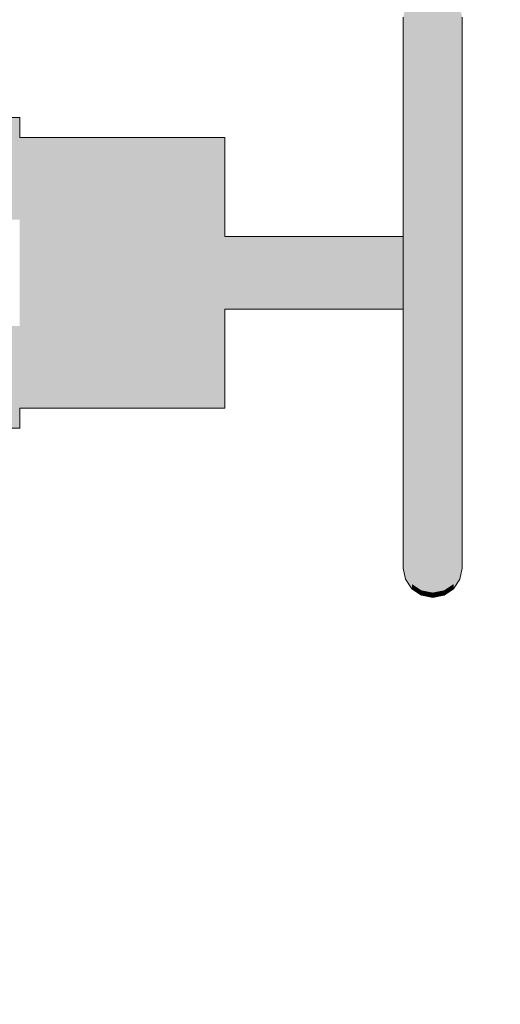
# Model space of a CAD drawing. Header units: metres. Extents: x -52 to 321, y -8 to 26.
# Tile 233 of 256: x 294.5982 to 294.6796, y 0.6231 to 0.7899. Entities that reach past the tile are written whole.
import ezdxf

# ---------------------------------------------------------------- set-up
doc = ezdxf.new("R2010")
doc.units = ezdxf.units.M
doc.header["$MEASUREMENT"] = 0
doc.layers.add('60 Ausstattung außen', color=7, linetype='Continuous')
doc.layers.add('94 Genehmigungsplanung Bemaßung', color=7, linetype='Continuous')
doc.styles.add('ERSTELLTER_STIL_2', font='arial.ttf')
doc.dimstyles.new('ERSTELLTER_STIL__3', dxfattribs={"dimtxt": 0.25, "dimasz": 0.19, "dimexe": 0.18, "dimexo": 0.1, "dimgap": 0, "dimtad": 1, "dimzin": 0, "dimdsep": 46, "dimtxsty": 'ERSTELLTER_STIL_2', "dimblk": 'ARROWHEAD_6', "dimblk1": 'ARROWHEAD_6', "dimblk2": 'ARROWHEAD_6', "dimcen": 0.09, "dimclrd": 7, "dimclre": 7, "dimclrt": 7, "dimazin": 0, "dimtfac": 1, "dimtdec": 4, "dimtmove": 0, "dimatfit": 3, "dimfxl": 1, "dimtolj": 1, "dimtzin": 0, "dimarcsym": 0})

# ---------------------------------------------------------------- blocks, each defined once
blk = doc.blocks.new('*D56', base_point=(33626.11544, -0.00275))
at = {"layer": '94 Genehmigungsplanung Bemaßung', "color": 7, "linetype": 'Continuous', "lineweight": 13}
for p, q in [((294.50456, 2.8619), (294.50456, 3.0119)), ((294.60456, 2.7619), (294.40456, 2.9619)), ((294.69206, 2.8619), (294.31706, 2.8619)), ((294.50456, -0.0381), (294.50456, 2.8619)), ((294.40456, 0.0619), (294.60456, -0.1381)), ((294.69206, -0.0381), (294.31706, -0.0381)), ((294.50456, -0.1881), (294.50456, -0.0381))]:
    blk.add_line(p, q, dxfattribs=at)
at = {"layer": '94 Genehmigungsplanung Bemaßung', "color": 7, "lineweight": 13, "insert": (294.45456, 1.07825), "char_height": 0.25, "attachment_point": 7, "rotation": 90, "style": 'ERSTELLTER_STIL_2'}
blk.add_mtext('\\A1;{\\pql;\\fArial|b0|i0|c0|p0;\\W1.000000;2,90}', dxfattribs=at)
blk = doc.blocks.new('ARROWHEAD_6')
at = {"color": 0, "linetype": 'Continuous', "lineweight": 0}
for p, q in [((-0.5, -0.5), (0.5, 0.5)), ((0, 0), (-1, 0))]:
    blk.add_line(p, q, dxfattribs=at)
blk = doc.blocks.new('*D57', base_point=(33626.11544, -0.00275))
at = {"layer": '94 Genehmigungsplanung Bemaßung', "color": 7, "linetype": 'Continuous', "lineweight": 13}
for p, q in [((296.51311, 3.08525), (296.51311, 3.23525)), ((296.61311, 2.98525), (296.41311, 3.18525)), ((296.70061, 3.08525), (296.32561, 3.08525)), ((296.51311, -0.0381), (296.51311, 3.08525)), ((296.41311, 0.0619), (296.61311, -0.1381)), ((296.70061, -0.0381), (296.32561, -0.0381)), ((296.51311, -0.1881), (296.51311, -0.0381))]:
    blk.add_line(p, q, dxfattribs=at)
at = {"layer": '94 Genehmigungsplanung Bemaßung', "color": 7, "lineweight": 13, "insert": (296.52304, 1.127), "char_height": 0.25, "attachment_point": 7, "rotation": 90, "style": 'ERSTELLTER_STIL_2'}
blk.add_mtext('\\A1;{\\pql;\\fArial|b0|i0|c0|p0;\\W1.000000;3,12\\fArial|b0|i0|c0|p0;\\W1.000000;\\A1{\\H.66x;\\S5^  ;}}', dxfattribs=at)

msp = doc.modelspace()

# ---------------------------------------------------------------- hatches: boundary and pattern name
at = {"layer": '60 Ausstattung außen', "linetype": 'Continuous', "lineweight": 0, "true_color": 0x000000}
for points in [[(294.66465, 0.79336), (294.66465, 0.78801), (294.66628, 0.78884), (294.66628, 0.7943)], [(294.66628, 0.78884), (294.66819, 0.78913), (294.66819, 0.79463), (294.66628, 0.7943)], [(294.66819, 0.78913), (294.6701, 0.78884), (294.6701, 0.7943), (294.66819, 0.79463)], [(294.6701, 0.78884), (294.67172, 0.78801), (294.67173, 0.79336), (294.6701, 0.7943)], [(294.66465, 0.79336), (294.66357, 0.79196), (294.66357, 0.78677), (294.66465, 0.78801)], [(294.67173, 0.79336), (294.67172, 0.78801), (294.67281, 0.78677), (294.67281, 0.79196)], [(294.66319, 0.7903), (294.66319, 0.7853), (294.66357, 0.78677), (294.66357, 0.79196)], [(294.67319, 0.7903), (294.67281, 0.79196), (294.67281, 0.78677), (294.67319, 0.7853)], [(294.66819, 0.78913), (294.66628, 0.78884), (294.66627, 0.78211), (294.66819, 0.78235)], [(294.6701, 0.78884), (294.66819, 0.78913), (294.66819, 0.78235), (294.6701, 0.78211)], [(294.67319, 0.78528), (294.6732, 0.7853), (294.67319, 0.7903), (294.67319, 0.79028), (294.67319, 0.7853)], [(294.66465, 0.78801), (294.66357, 0.78677), (294.66357, 0.78037), (294.66465, 0.78141)], [(294.66628, 0.78884), (294.66465, 0.78801), (294.66465, 0.78141), (294.66627, 0.78211)], [(294.67172, 0.78801), (294.6701, 0.78884), (294.6701, 0.78211), (294.67172, 0.78141)], [(294.67281, 0.78677), (294.67172, 0.78801), (294.67172, 0.78141), (294.67281, 0.78037)], [(294.66357, 0.78677), (294.66319, 0.7853), (294.66319, 0.77914), (294.66357, 0.78037)], [(294.67319, 0.7853), (294.67281, 0.78677), (294.67281, 0.78037), (294.67319, 0.77914)], [(294.67319, 0.77912), (294.6732, 0.77914), (294.6732, 0.7853), (294.67319, 0.78528), (294.67319, 0.77914)], [(294.66627, 0.78211), (294.66627, 0.77431), (294.66819, 0.7745), (294.66819, 0.78235)], [(294.6701, 0.78211), (294.66819, 0.78235), (294.66819, 0.7745), (294.6701, 0.77431)], [(294.66357, 0.78037), (294.66357, 0.77296), (294.66465, 0.77377), (294.66465, 0.78141)], [(294.66465, 0.78141), (294.66465, 0.77377), (294.66627, 0.77431), (294.66627, 0.78211)], [(294.6701, 0.77431), (294.67172, 0.77377), (294.67172, 0.78141), (294.6701, 0.78211)], [(294.67172, 0.78141), (294.67172, 0.77377), (294.67281, 0.77296), (294.67281, 0.78037)], [(294.66357, 0.78037), (294.66319, 0.77914), (294.66319, 0.772), (294.66357, 0.77296)], [(294.67319, 0.77914), (294.67281, 0.78037), (294.67281, 0.77296), (294.67319, 0.772)], [(294.67319, 0.77198), (294.6732, 0.772), (294.6732, 0.77914), (294.67319, 0.77912), (294.67319, 0.772)], [(294.66465, 0.77377), (294.66465, 0.76531), (294.66627, 0.76568), (294.66627, 0.77431)], [(294.66819, 0.7745), (294.66627, 0.77431), (294.66627, 0.76568), (294.66819, 0.76581)], [(294.66819, 0.7745), (294.66819, 0.76581), (294.6701, 0.76568), (294.6701, 0.77431)], [(294.67172, 0.77377), (294.6701, 0.77431), (294.6701, 0.76568), (294.67172, 0.76531)], [(294.58913, 0.77293), (294.59817, 0.77293), (294.59817, 0.77333), (294.58913, 0.77333)], [(294.59817, 0.77293), (294.58913, 0.77293), (294.58913, 0.77174), (294.59817, 0.77174)], [(294.59817, 0.77174), (294.59817, 0.76994), (294.59817, 0.77174), (294.59817, 0.77293)], [(294.66319, 0.7641), (294.66357, 0.76476), (294.66357, 0.77296), (294.66319, 0.772)], [(294.66357, 0.76476), (294.66465, 0.76531), (294.66465, 0.77377), (294.66357, 0.77296)], [(294.67172, 0.77377), (294.67172, 0.76531), (294.67281, 0.76476), (294.67281, 0.77296)], [(294.67281, 0.76476), (294.67319, 0.7641), (294.67319, 0.772), (294.67281, 0.77296)], [(294.58913, 0.77174), (294.58913, 0.7698), (294.59817, 0.7698), (294.59817, 0.77174)], [(294.67319, 0.76409), (294.6732, 0.7641), (294.6732, 0.772), (294.67319, 0.77198), (294.67319, 0.7641)], [(294.58913, 0.76717), (294.59817, 0.76717), (294.59817, 0.7698), (294.58913, 0.7698)], [(294.59817, 0.76994), (294.59817, 0.76959), (294.63292, 0.76959), (294.63292, 0.76994)], [(294.59817, 0.76856), (294.63292, 0.76856), (294.63292, 0.76959), (294.59817, 0.76959)], [(294.63292, 0.76175), (294.63292, 0.747), (294.63292, 0.72943), (294.63292, 0.72441), (294.63292, 0.72544), (294.63292, 0.74085), (294.63292, 0.74094), (294.63292, 0.75315), (294.63292, 0.76457), (294.63292, 0.76856), (294.63292, 0.76959)], [(294.59817, 0.76856), (294.59817, 0.76687), (294.63292, 0.76687), (294.63292, 0.76856)], [(294.59817, 0.76717), (294.58913, 0.76717), (294.58912, 0.76392), (294.59817, 0.76392)], [(294.59817, 0.76687), (294.59817, 0.76457), (294.63292, 0.76457), (294.63292, 0.76687)], [(294.66465, 0.76531), (294.66465, 0.7563), (294.66627, 0.75648), (294.66627, 0.76568)], [(294.66627, 0.75648), (294.66819, 0.75655), (294.66819, 0.76581), (294.66627, 0.76568)], [(294.6701, 0.76568), (294.66819, 0.76581), (294.66819, 0.75655), (294.6701, 0.75648)], [(294.67172, 0.7563), (294.67172, 0.76531), (294.6701, 0.76568), (294.6701, 0.75648)], [(294.59817, 0.76016), (294.59817, 0.76392), (294.58912, 0.76392), (294.58912, 0.76016)], [(294.59817, 0.76457), (294.59817, 0.76175), (294.63292, 0.76175), (294.63292, 0.76457)], [(294.66319, 0.7641), (294.66319, 0.75568), (294.66357, 0.75601), (294.66357, 0.76476)], [(294.66465, 0.76531), (294.66357, 0.76476), (294.66357, 0.75601), (294.66465, 0.7563)], [(294.67172, 0.76531), (294.67172, 0.7563), (294.67281, 0.75601), (294.67281, 0.76476)], [(294.67319, 0.7641), (294.67281, 0.76476), (294.67281, 0.75601), (294.67319, 0.75568)], [(294.67319, 0.75567), (294.6732, 0.75568), (294.6732, 0.7641), (294.67319, 0.76409)], [(294.59817, 0.76175), (294.59817, 0.75847), (294.63292, 0.75847), (294.63292, 0.76175)], [(294.58912, 0.756), (294.59817, 0.756), (294.59817, 0.76016), (294.58912, 0.76016)], [(294.59817, 0.75847), (294.59817, 0.75485), (294.63292, 0.75485), (294.63292, 0.75847)], [(294.66357, 0.75601), (294.66319, 0.75568), (294.66319, 0.747), (294.66357, 0.747)], [(294.66465, 0.7563), (294.66357, 0.75601), (294.66357, 0.747), (294.66465, 0.747)], [(294.66465, 0.7563), (294.66465, 0.747), (294.66627, 0.747), (294.66627, 0.75648)], [(294.66627, 0.75648), (294.66627, 0.747), (294.66819, 0.747), (294.66819, 0.75655)], [(294.66819, 0.747), (294.6701, 0.747), (294.6701, 0.75648), (294.66819, 0.75655)], [(294.6701, 0.75648), (294.6701, 0.747), (294.67172, 0.747), (294.67172, 0.7563)], [(294.67172, 0.7563), (294.67172, 0.747), (294.67281, 0.747), (294.67281, 0.75601)], [(294.67319, 0.747), (294.67319, 0.75568), (294.67281, 0.75601), (294.67281, 0.747)], [(294.6732, 0.747), (294.6732, 0.75568), (294.67319, 0.75567)], [(294.59817, 0.75485), (294.59817, 0.75098), (294.63292, 0.75098), (294.63292, 0.75485)], [(294.63292, 0.75305), (294.66319, 0.75305), (294.66319, 0.75315), (294.63292, 0.75315)], [(294.63292, 0.75305), (294.63292, 0.75278), (294.66319, 0.75278), (294.66319, 0.75305)], [(294.63292, 0.75278), (294.63292, 0.75232), (294.66319, 0.75232), (294.66319, 0.75278)], [(294.63292, 0.75232), (294.63292, 0.75171), (294.66319, 0.75171), (294.66319, 0.75232)], [(294.59817, 0.75098), (294.59817, 0.747), (294.63292, 0.747), (294.63292, 0.75098)], [(294.63292, 0.75095), (294.66319, 0.75095), (294.66319, 0.75171), (294.63292, 0.75171)], [(294.63292, 0.75007), (294.66319, 0.75007), (294.66319, 0.75095), (294.63292, 0.75095)], [(294.63292, 0.7491), (294.66319, 0.7491), (294.66319, 0.75007), (294.63292, 0.75007)], [(294.63292, 0.7491), (294.63292, 0.74807), (294.66319, 0.74807), (294.66319, 0.7491)], [(294.63292, 0.74807), (294.63292, 0.747), (294.66319, 0.747), (294.66319, 0.74807)], [(294.59817, 0.747), (294.59817, 0.74302), (294.63292, 0.74302), (294.63292, 0.747)], [(294.66319, 0.747), (294.63292, 0.747), (294.63292, 0.74593), (294.66319, 0.74593)], [(294.63292, 0.74593), (294.63292, 0.7449), (294.66319, 0.7449), (294.66319, 0.74593)], [(294.66319, 0.747), (294.66319, 0.73832), (294.66357, 0.73799), (294.66357, 0.747)], [(294.66357, 0.747), (294.66357, 0.73799), (294.66465, 0.7377), (294.66465, 0.747)], [(294.66465, 0.7377), (294.66627, 0.73752), (294.66627, 0.747), (294.66465, 0.747)], [(294.66627, 0.747), (294.66627, 0.73752), (294.66819, 0.73745), (294.66819, 0.747)], [(294.66819, 0.73745), (294.6701, 0.73752), (294.6701, 0.747), (294.66819, 0.747)], [(294.6701, 0.73752), (294.67172, 0.7377), (294.67172, 0.747), (294.6701, 0.747)], [(294.67172, 0.747), (294.67172, 0.7377), (294.67281, 0.73799), (294.67281, 0.747)], [(294.67281, 0.73799), (294.67319, 0.73832), (294.67319, 0.747), (294.67281, 0.747)], [(294.67319, 0.747), (294.67319, 0.73833), (294.6732, 0.73832)], [(294.63292, 0.7449), (294.63292, 0.74393), (294.66319, 0.74393), (294.66319, 0.7449)], [(294.63292, 0.74393), (294.63292, 0.74305), (294.66319, 0.74305), (294.66319, 0.74393)], [(294.59817, 0.74302), (294.59817, 0.73915), (294.63292, 0.73915), (294.63292, 0.74302)], [(294.63292, 0.74305), (294.63292, 0.74229), (294.66319, 0.74229), (294.66319, 0.74305)], [(294.63292, 0.74229), (294.63292, 0.74168), (294.66319, 0.74168), (294.66319, 0.74229)], [(294.63292, 0.74168), (294.63292, 0.74122), (294.66319, 0.74122), (294.66319, 0.74168)], [(294.63292, 0.74122), (294.63292, 0.74094), (294.66319, 0.74094), (294.66319, 0.74122)], [(294.63292, 0.74094), (294.63292, 0.74085), (294.66319, 0.74085), (294.66319, 0.74094)], [(294.59817, 0.73915), (294.59817, 0.73553), (294.63292, 0.73553), (294.63292, 0.73915)], [(294.59817, 0.738), (294.58912, 0.738), (294.58912, 0.73384), (294.59817, 0.73384)], [(294.66319, 0.73832), (294.66319, 0.7299), (294.66357, 0.72924), (294.66357, 0.73799)], [(294.66357, 0.72924), (294.66465, 0.72869), (294.66465, 0.7377), (294.66357, 0.73799)], [(294.66465, 0.72869), (294.66627, 0.72832), (294.66627, 0.73752), (294.66465, 0.7377)], [(294.66627, 0.72832), (294.66819, 0.72819), (294.66819, 0.73745), (294.66627, 0.73752)], [(294.66819, 0.72819), (294.6701, 0.72832), (294.6701, 0.73752), (294.66819, 0.73745)], [(294.6701, 0.72832), (294.67172, 0.72869), (294.67172, 0.7377), (294.6701, 0.73752)], [(294.67172, 0.7377), (294.67172, 0.72869), (294.67281, 0.72924), (294.67281, 0.73799)], [(294.67281, 0.72924), (294.67319, 0.7299), (294.67319, 0.73832), (294.67281, 0.73799)], [(294.67319, 0.73832), (294.67319, 0.72991), (294.6732, 0.7299), (294.6732, 0.73832)], [(294.63292, 0.73225), (294.63292, 0.73553), (294.59817, 0.73553), (294.59817, 0.73225)], [(294.58912, 0.73008), (294.59817, 0.73008), (294.59817, 0.73384), (294.58912, 0.73384)], [(294.59817, 0.73225), (294.59817, 0.72943), (294.63292, 0.72943), (294.63292, 0.73225)], [(294.58913, 0.72683), (294.59817, 0.72683), (294.59817, 0.73008), (294.58912, 0.73008)], [(294.59817, 0.72943), (294.59817, 0.72713), (294.63292, 0.72713), (294.63292, 0.72943)], [(294.66319, 0.722), (294.66357, 0.72104), (294.66357, 0.72924), (294.66319, 0.7299)], [(294.66357, 0.72924), (294.66357, 0.72104), (294.66465, 0.72023), (294.66465, 0.72869)], [(294.67172, 0.72869), (294.67172, 0.72023), (294.67281, 0.72104), (294.67281, 0.72924)], [(294.67281, 0.72104), (294.67319, 0.722), (294.67319, 0.7299), (294.67281, 0.72924)], [(294.67319, 0.72991), (294.67319, 0.7299), (294.67319, 0.72202), (294.6732, 0.722), (294.6732, 0.7299)], [(294.66465, 0.72869), (294.66465, 0.72023), (294.66627, 0.71969), (294.66627, 0.72832)], [(294.66627, 0.71969), (294.66819, 0.7195), (294.66819, 0.72819), (294.66627, 0.72832)], [(294.66819, 0.7195), (294.6701, 0.71969), (294.6701, 0.72832), (294.66819, 0.72819)], [(294.6701, 0.71969), (294.67172, 0.72023), (294.67172, 0.72869), (294.6701, 0.72832)], [(294.58913, 0.72683), (294.58913, 0.7248), (294.58961, 0.7242), (294.59817, 0.7242), (294.59817, 0.72683)], [(294.59817, 0.72713), (294.59817, 0.72544), (294.63292, 0.72544), (294.63292, 0.72713)], [(294.59817, 0.7242), (294.58961, 0.7242), (294.59015, 0.72353), (294.59084, 0.72226), (294.59817, 0.72226)], [(294.59817, 0.72441), (294.63292, 0.72441), (294.63292, 0.72544), (294.59817, 0.72544)], [(294.59817, 0.72441), (294.59817, 0.72406), (294.63292, 0.72406), (294.63292, 0.72441)], [(294.59817, 0.72226), (294.59817, 0.72107), (294.59817, 0.72226), (294.59817, 0.72406)], [(294.59084, 0.72226), (294.59147, 0.72107), (294.59817, 0.72107), (294.59817, 0.72226)], [(294.59147, 0.72107), (294.59169, 0.72067), (294.59817, 0.72067), (294.59817, 0.72107)], [(294.66319, 0.722), (294.66319, 0.71486), (294.66357, 0.71363), (294.66357, 0.72104)], [(294.66357, 0.72104), (294.66357, 0.71363), (294.66465, 0.71259), (294.66465, 0.72023)], [(294.67172, 0.72023), (294.67172, 0.71259), (294.67281, 0.71363), (294.67281, 0.72104)], [(294.67281, 0.71363), (294.67319, 0.71486), (294.67319, 0.722), (294.67281, 0.72104)], [(294.67319, 0.72202), (294.67319, 0.722), (294.67319, 0.71488), (294.6732, 0.71486), (294.6732, 0.722)], [(294.66465, 0.72023), (294.66465, 0.71259), (294.66627, 0.71189), (294.66627, 0.71969)], [(294.66627, 0.71189), (294.66819, 0.71165), (294.66819, 0.7195), (294.66627, 0.71969)], [(294.6701, 0.71969), (294.66819, 0.7195), (294.66819, 0.71165), (294.6701, 0.71189)], [(294.67172, 0.72023), (294.6701, 0.71969), (294.6701, 0.71189), (294.67172, 0.71259)], [(294.66319, 0.7087), (294.66357, 0.70723), (294.66357, 0.71363), (294.66319, 0.71486)], [(294.67281, 0.70723), (294.67319, 0.7087), (294.67319, 0.71486), (294.67281, 0.71363)], [(294.67319, 0.71488), (294.67319, 0.71486), (294.67319, 0.70872), (294.6732, 0.7087), (294.6732, 0.71486)], [(294.66357, 0.70723), (294.66465, 0.70599), (294.66465, 0.71259), (294.66357, 0.71363)], [(294.66465, 0.70599), (294.66628, 0.70516), (294.66627, 0.71189), (294.66465, 0.71259)], [(294.6701, 0.70516), (294.67172, 0.70599), (294.67172, 0.71259), (294.6701, 0.71189)], [(294.67172, 0.70599), (294.67281, 0.70723), (294.67281, 0.71363), (294.67172, 0.71259)], [(294.66628, 0.70516), (294.66819, 0.70487), (294.66819, 0.71165), (294.66627, 0.71189)], [(294.66819, 0.70487), (294.6701, 0.70516), (294.6701, 0.71189), (294.66819, 0.71165)], [(294.66319, 0.7087), (294.66319, 0.7037), (294.66357, 0.70204), (294.66357, 0.70723)], [(294.66357, 0.70204), (294.66465, 0.70064), (294.66465, 0.70599), (294.66357, 0.70723)], [(294.67172, 0.70599), (294.67173, 0.70064), (294.67281, 0.70204), (294.67281, 0.70723)], [(294.67281, 0.70204), (294.67319, 0.7037), (294.67319, 0.7087), (294.67281, 0.70723)], [(294.67319, 0.70872), (294.67319, 0.7087), (294.67319, 0.70372), (294.67319, 0.7037), (294.6732, 0.7087)], [(294.66465, 0.70599), (294.66465, 0.70064), (294.66628, 0.6997), (294.66628, 0.70516)], [(294.6701, 0.6997), (294.67173, 0.70064), (294.67172, 0.70599), (294.6701, 0.70516)], [(294.66628, 0.6997), (294.66819, 0.69937), (294.66819, 0.70487), (294.66628, 0.70516)], [(294.66819, 0.69937), (294.6701, 0.6997), (294.6701, 0.70516), (294.66819, 0.70487)], [(294.66319, 0.7037), (294.66319, 0.70002), (294.66357, 0.69822), (294.66357, 0.70204)], [(294.67281, 0.70204), (294.67281, 0.69822), (294.67319, 0.70002), (294.67319, 0.7037)], [(294.67319, 0.70372), (294.67319, 0.7037), (294.67319, 0.70314), (294.67319, 0.70003), (294.67319, 0.70002), (294.67319, 0.7037)], [(294.66465, 0.70064), (294.66357, 0.70204), (294.66357, 0.69822), (294.66465, 0.69669)], [(294.66628, 0.6997), (294.66465, 0.70064), (294.66465, 0.69669), (294.66628, 0.69567)], [(294.67173, 0.70064), (294.6701, 0.6997), (294.6701, 0.69567), (294.67173, 0.69669)], [(294.67281, 0.70204), (294.67173, 0.70064), (294.67173, 0.69669), (294.67281, 0.69822)], [(294.66319, 0.70002), (294.66319, 0.69776), (294.66357, 0.69588), (294.66357, 0.69822)], [(294.66628, 0.6997), (294.66628, 0.69567), (294.66819, 0.69532), (294.66819, 0.69937)], [(294.66819, 0.69937), (294.66819, 0.69532), (294.6701, 0.69567), (294.6701, 0.6997)], [(294.67319, 0.69776), (294.67319, 0.70002), (294.67281, 0.69822), (294.67281, 0.69588)], [(294.67319, 0.70003), (294.67319, 0.70002), (294.67319, 0.69776), (294.67319, 0.70002)], [(294.66319, 0.697), (294.66357, 0.69509), (294.66357, 0.69588), (294.66319, 0.69776)], [(294.66357, 0.69588), (294.66466, 0.69428), (294.66465, 0.69669), (294.66357, 0.69822)], [(294.67173, 0.69669), (294.67173, 0.69428), (294.67281, 0.69588), (294.67281, 0.69822)], [(294.67281, 0.69509), (294.67319, 0.697), (294.67319, 0.69776), (294.67281, 0.69588)], [(294.66357, 0.69509), (294.66466, 0.69346), (294.66466, 0.69428), (294.66357, 0.69588)], [(294.66465, 0.69669), (294.66466, 0.69428), (294.66628, 0.69321), (294.66628, 0.69567)], [(294.66628, 0.69321), (294.66819, 0.69284), (294.66819, 0.69532), (294.66628, 0.69567)], [(294.6701, 0.69567), (294.66819, 0.69532), (294.66819, 0.69284), (294.6701, 0.69321)], [(294.6701, 0.69567), (294.6701, 0.69321), (294.67173, 0.69428), (294.67173, 0.69669)], [(294.67173, 0.69428), (294.67173, 0.69346), (294.67281, 0.69509), (294.67281, 0.69588)], [(294.66466, 0.69346), (294.66628, 0.69238), (294.66628, 0.69321), (294.66466, 0.69428)], [(294.67011, 0.69238), (294.67173, 0.69346), (294.67173, 0.69428), (294.6701, 0.69321)], [(294.66628, 0.69321), (294.66628, 0.69238), (294.66819, 0.692), (294.66819, 0.69284)], [(294.66819, 0.692), (294.67011, 0.69238), (294.6701, 0.69321), (294.66819, 0.69284)]]:
    msp.add_hatch(color=18, dxfattribs=at).paths.add_polyline_path(points)

# ---------------------------------------------------------------- linework, layer by layer
at = {"layer": '60 Ausstattung außen', "color": 7, "linetype": 'Continuous', "lineweight": 13}
for p, q in [((294.66319, 0.7853), (294.66319, 0.7903)), ((294.67319, 0.7853), (294.67319, 0.7903)), ((294.66319, 0.77914), (294.66319, 0.7853)), ((294.67319, 0.77914), (294.67319, 0.7853)), ((294.66319, 0.772), (294.66319, 0.77914)), ((294.67319, 0.772), (294.67319, 0.77914)), ((294.58913, 0.77333), (294.59817, 0.77333)), ((294.59817, 0.77333), (294.59817, 0.77293)), ((294.59817, 0.77293), (294.59817, 0.77174)), ((294.59817, 0.77174), (294.59817, 0.76994)), ((294.66319, 0.7641), (294.66319, 0.772)), ((294.67319, 0.7641), (294.67319, 0.772)), ((294.59817, 0.76994), (294.63292, 0.76994)), ((294.63292, 0.76994), (294.63292, 0.76959)), ((294.63292, 0.76959), (294.63292, 0.76856)), ((294.63292, 0.76856), (294.63292, 0.76687)), ((294.63292, 0.76687), (294.63292, 0.76457)), ((294.63292, 0.76457), (294.63292, 0.76175)), ((294.66319, 0.75568), (294.66319, 0.7641)), ((294.67319, 0.75568), (294.67319, 0.7641)), ((294.63292, 0.76175), (294.63292, 0.75847)), ((294.63292, 0.75847), (294.63293, 0.75485)), ((294.66319, 0.747), (294.66319, 0.75568)), ((294.67319, 0.747), (294.67319, 0.75568)), ((294.63293, 0.75485), (294.63293, 0.75315)), ((294.63292, 0.75315), (294.66319, 0.75315)), ((294.66319, 0.73832), (294.66319, 0.747)), ((294.67319, 0.73832), (294.67319, 0.747)), ((294.63292, 0.74085), (294.66319, 0.74085)), ((294.63293, 0.74085), (294.63293, 0.73915)), ((294.63293, 0.73915), (294.63292, 0.73553)), ((294.66319, 0.7299), (294.66319, 0.73832)), ((294.67319, 0.7299), (294.67319, 0.73832)), ((294.63292, 0.73553), (294.63292, 0.73225)), ((294.63292, 0.73225), (294.63292, 0.72943)), ((294.63292, 0.72943), (294.63292, 0.72713)), ((294.66319, 0.722), (294.66319, 0.7299)), ((294.67319, 0.722), (294.67319, 0.7299)), ((294.63292, 0.72713), (294.63292, 0.72544)), ((294.59817, 0.72406), (294.59817, 0.72226)), ((294.59817, 0.72406), (294.63292, 0.72406)), ((294.63292, 0.72544), (294.63292, 0.72441)), ((294.63292, 0.72441), (294.63292, 0.72406)), ((294.59817, 0.72226), (294.59817, 0.72107)), ((294.59169, 0.72067), (294.59817, 0.72067)), ((294.59817, 0.72107), (294.59817, 0.72067)), ((294.66319, 0.71486), (294.66319, 0.722)), ((294.67319, 0.71486), (294.67319, 0.722)), ((294.66319, 0.7087), (294.66319, 0.71486)), ((294.67319, 0.7087), (294.67319, 0.71486)), ((294.66319, 0.7037), (294.66319, 0.7087)), ((294.67319, 0.7037), (294.67319, 0.7087)), ((294.66319, 0.70002), (294.66319, 0.7037)), ((294.67319, 0.70002), (294.67319, 0.7037)), ((294.66319, 0.69776), (294.66319, 0.70002)), ((294.67319, 0.69776), (294.67319, 0.70002)), ((294.66319, 0.697), (294.66319, 0.69776)), ((294.67319, 0.697), (294.67319, 0.69776)), ((294.66319, 0.697), (294.66357, 0.69509)), ((294.67281, 0.69509), (294.67319, 0.697)), ((294.66357, 0.69509), (294.66466, 0.69346)), ((294.67173, 0.69346), (294.67281, 0.69509)), ((294.66466, 0.69346), (294.66628, 0.69238)), ((294.66628, 0.69238), (294.66819, 0.692)), ((294.66819, 0.692), (294.67011, 0.69238)), ((294.67011, 0.69238), (294.67173, 0.69346))]:
    msp.add_line(p, q, dxfattribs=at)

# ---------------------------------------------------------------- dimensions: what is measured, and where the dimension line sits
at = {"layer": '94 Genehmigungsplanung Bemaßung', "color": 7, "linetype": 'Continuous', "lineweight": 13}
for base, p1, p2, picture, middle in [((296.51311, 3.08525), (292.56559, -0.0381), (297.01606, 3.08525), '*D57', (296.33811, 1.78722)), ((294.50456, 2.8619), (292.52968, -0.0381), (292.56559, 2.8619), '*D56', (294.32956, 1.4019))]:
    dim = msp.add_linear_dim(base=base, p1=p1, p2=p2, angle=90, dimstyle='ERSTELLTER_STIL__3', dxfattribs=at)
    dim.commit()
    dim.dimension.update_dxf_attribs({"geometry": picture, "text_midpoint": middle, "dimtype": 160, "text_rotation": 90})

doc.saveas('drawing.dxf')
